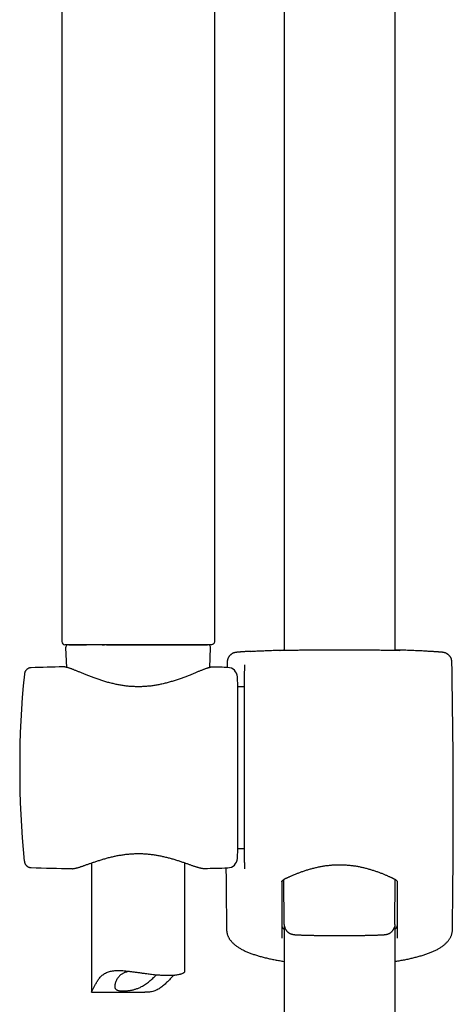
# Model space of a CAD drawing. Header units: millimetres. Extents: x 8 to 1577, y 12 to 2534.
# Tile 38 of 60: x 751 to 820, y 1903 to 2061. Entities that reach past the tile are written whole.
import ezdxf

# ---------------------------------------------------------------- set-up
doc = ezdxf.new("R2010")
doc.units = ezdxf.units.MM

msp = doc.modelspace()

# ---------------------------------------------------------------- linework, layer by layer
at = {"color": 7, "linetype": 'Continuous', "lineweight": 30}
for p, q in [((811, 1959.76), (811, 2116.77)), ((793.2, 2100.09), (793.2, 1959.76)), ((757.55, 2084.37), (757.55, 1961.19)), ((782.05, 2084.37), (782.05, 1961.19)), ((758.67, 1960.69), (761.5, 1960.69)), ((764.05, 1960.69), (764.39, 1960.69)), ((764.73, 1960.69), (780.93, 1960.69)), ((758.17, 1960.17), (758.31, 1957.06)), ((781.29, 1957.03), (781.43, 1960.17)), ((757.77, 1957.14), (757.77, 1957.14)), ((784.08, 1957.89), (784.06, 1957.04)), ((786.87, 1957.4), (786.87, 1956.49)), ((752.64, 1956.99), (752.64, 1956.99)), ((785.8, 1953.94), (785.72, 1955.52)), ((786.87, 1925.82), (786.87, 1956.43)), ((786.87, 1953.94), (785.8, 1953.94)), ((785.8, 1928.04), (785.8, 1953.94)), ((785.72, 1926.46), (785.8, 1928.04)), ((785.8, 1928.04), (786.87, 1928.04)), ((751.55, 1926.04), (751.55, 1926.04)), ((762.3, 1925.72), (762.3, 1905.01)), ((777.3, 1908.37), (777.3, 1925.75)), ((786.87, 1925.79), (786.87, 1924.79)), ((752.64, 1924.99), (752.64, 1924.99)), ((759.16, 1924.82), (759.17, 1924.82)), ((780.43, 1924.85), (780.44, 1924.85)), ((793.23, 1915.87), (793.17, 1923.08)), ((810.97, 1915.87), (811.03, 1923.08)), ((793.2, 1915.73), (793.2, 1428.54)), ((811, 1428.56), (811, 1915.73)), ((784.07, 1914.46), (784.07, 1914.45)), ((762.31, 1905.01), (770.89, 1905.01))]:
    msp.add_line(p, q, dxfattribs=at)
at = {"color": 7, "linetype": 'Continuous', "lineweight": 30, "flags": 128}
msp.add_lwpolyline([(781.55, 1960.69), (781.54, 1960.69), (781.52, 1960.69), (781.49, 1960.69), (781.45, 1960.69), (781.39, 1960.69), (781.32, 1960.69), (781.24, 1960.69), (781.15, 1960.69), (781.04, 1960.69), (780.93, 1960.69), (780.8, 1960.69), (780.66, 1960.69), (780.51, 1960.69), (780.34, 1960.69), (780.17, 1960.69), (779.98, 1960.69), (779.78, 1960.69), (779.58, 1960.69), (779.36, 1960.69), (779.13, 1960.69), (778.89, 1960.69), (778.64, 1960.69), (778.39, 1960.69), (778.12, 1960.69), (777.84, 1960.69), (777.56, 1960.69), (777.27, 1960.69), (776.97, 1960.69), (776.66, 1960.69), (776.34, 1960.69), (776.02, 1960.69), (775.69, 1960.69), (775.36, 1960.69), (775.02, 1960.69), (774.67, 1960.69), (774.32, 1960.69), (773.96, 1960.69), (773.6, 1960.69), (773.23, 1960.69), (772.87, 1960.69), (772.49, 1960.69), (772.12, 1960.69), (771.74, 1960.69), (771.36, 1960.69), (770.98, 1960.69), (770.6, 1960.69), (770.21, 1960.69), (769.83, 1960.69), (769.45, 1960.69), (769.06, 1960.69), (768.68, 1960.69), (768.3, 1960.69), (767.92, 1960.69), (767.54, 1960.69), (767.17, 1960.69), (766.79, 1960.69), (766.42, 1960.69), (766.06, 1960.69), (765.7, 1960.69), (765.34, 1960.69), (764.99, 1960.69), (764.64, 1960.69), (764.3, 1960.69), (763.96, 1960.69), (763.63, 1960.69), (763.31, 1960.69), (762.99, 1960.69), (762.68, 1960.69), (762.38, 1960.69), (762.09, 1960.69), (761.8, 1960.69), (761.52, 1960.69), (761.26, 1960.69), (761, 1960.69), (760.75, 1960.69), (760.51, 1960.69), (760.28, 1960.69), (760.06, 1960.69), (759.85, 1960.69), (759.65, 1960.69), (759.46, 1960.69), (759.28, 1960.69), (759.12, 1960.69), (758.96, 1960.69), (758.82, 1960.69), (758.69, 1960.69), (758.57, 1960.69), (758.46, 1960.69), (758.37, 1960.69), (758.29, 1960.69), (758.22, 1960.69), (758.16, 1960.69), (758.11, 1960.69), (758.08, 1960.69), (758.06, 1960.69), (758.05, 1960.69), (758.05, 1960.69)], dxfattribs=at)
at = {"color": 7, "linetype": 'Continuous', "lineweight": 30}
for centre, radius, start, end in [((758.05, 1961.19), 0.5, 180, 270), ((758.67, 1960.19), 0.5, 90, 182.4813), ((780.93, 1960.19), 0.5, 357.5187, 90), ((769.07, 1457.27), 500, 91.2951, 91.8829), ((769.07, 1457.27), 500, 88.2697, 88.5376), ((-439.8, 1933.99), 1260.14, 359.13807, 1.08671), ((900.8, 1940.99), 150, 174.2775, 185.7216), ((784.12, 1955.44), 1.6, 3, 88.2697), ((784.12, 1926.54), 1.6, 271.7303, 357), ((769.07, 2424.72), 500, 268.1173, 268.8649), ((769.07, 2424.72), 500, 271.3029, 271.7303), ((2043.99, 1933.99), 1260.14, 180.41172, 180.86193)]:
    msp.add_arc(centre, radius, start, end, dxfattribs=at)
msp.add_open_spline([(782.05, 1961.19), (782.05, 1961.13), (782.03, 1960.99), (781.91, 1960.83), (781.75, 1960.71), (781.62, 1960.7), (781.55, 1960.69)], degree=3, dxfattribs=at)
for points, knots in [([(787.85, 1959.62), (787.85, 1959.62), (787.77, 1959.62), (787.63, 1959.61), (787.42, 1959.6), (787.23, 1959.59), (787.04, 1959.58), (786.87, 1959.57), (786.7, 1959.55), (786.54, 1959.54), (786.4, 1959.53), (786.26, 1959.52), (786.14, 1959.52), (786.02, 1959.51), (785.91, 1959.5), (785.81, 1959.49), (785.72, 1959.48), (785.63, 1959.47), (785.56, 1959.46), (785.49, 1959.45), (785.45, 1959.45), (785.41, 1959.44), (785.38, 1959.43), (785.33, 1959.43), (785.29, 1959.42), (785.25, 1959.4), (785.2, 1959.39), (785.14, 1959.37), (785.08, 1959.35), (785.01, 1959.32), (784.94, 1959.28), (784.85, 1959.23), (784.77, 1959.18), (784.68, 1959.11), (784.59, 1959.04), (784.5, 1958.95), (784.42, 1958.86), (784.35, 1958.76), (784.28, 1958.65), (784.23, 1958.54), (784.18, 1958.42), (784.14, 1958.3), (784.11, 1958.18), (784.08, 1958.04), (784.08, 1957.95), (784.08, 1957.89), (784.08, 1957.89)], [0, 0, 0, 0, 0.001972, 0.043102, 0.084032, 0.124937, 0.166349, 0.207777, 0.249261, 0.290858, 0.332649, 0.37446, 0.416539, 0.459043, 0.501998, 0.545582, 0.590113, 0.638063, 0.693507, 0.720457, 0.738424, 0.752665, 0.764767, 0.775369, 0.784576, 0.792932, 0.80082, 0.808585, 0.816415, 0.824619, 0.833451, 0.843064, 0.853452, 0.86446, 0.875888, 0.887582, 0.899443, 0.911411, 0.923448, 0.935532, 0.94765, 0.959792, 0.971951, 0.985369, 0.99861, 1, 1, 1, 1]), ([(787.86, 1959.62), (787.87, 1959.62), (787.98, 1959.63), (788.24, 1959.64), (788.63, 1959.67), (789.04, 1959.69), (789.48, 1959.71), (789.93, 1959.73), (790.41, 1959.75), (790.91, 1959.77), (791.44, 1959.79), (791.99, 1959.81), (792.56, 1959.83), (792.96, 1959.84), (793.18, 1959.85), (793.2, 1959.85)], [0, 0, 0, 0, 0.002635, 0.093375, 0.184032, 0.272353, 0.36075, 0.449148, 0.537469, 0.628352, 0.719317, 0.810282, 0.901164, 0.989713, 1, 1, 1, 1]), ([(792.66, 1959.75), (792.64, 1959.75), (792.59, 1959.75), (792.52, 1959.75), (792.47, 1959.75), (792.43, 1959.75), (792.4, 1959.75), (792.39, 1959.75), (792.39, 1959.75), (792.39, 1959.75)], [0, 0, 0, 0, 0.153833, 0.325452, 0.495656, 0.662739, 0.800946, 0.919541, 1, 1, 1, 1]), ([(792.55, 1959.78), (792.55, 1959.78), (792.59, 1959.79), (792.71, 1959.79), (792.92, 1959.8), (793.09, 1959.81), (793.19, 1959.82), (793.2, 1959.82)], [0, 0, 0, 0, 0.003416, 0.32622, 0.65013, 0.974416, 1, 1, 1, 1]), ([(802.1, 1959.83), (801.93, 1959.83), (801.58, 1959.83), (801.02, 1959.83), (800.41, 1959.83), (799.76, 1959.83), (799.13, 1959.82), (798.5, 1959.82), (797.9, 1959.81), (797.31, 1959.81), (796.75, 1959.8), (796.2, 1959.8), (795.69, 1959.79), (795.2, 1959.78), (794.75, 1959.78), (794.33, 1959.77), (793.95, 1959.76), (793.6, 1959.76), (793.29, 1959.76), (793.02, 1959.75), (792.8, 1959.75), (792.7, 1959.75), (792.65, 1959.75)], [0, 0, 0, 0, 0.040476, 0.080952, 0.132453, 0.18413, 0.235867, 0.287544, 0.339045, 0.39052, 0.442172, 0.493882, 0.545533, 0.597008, 0.648442, 0.700051, 0.751721, 0.80333, 0.854763, 0.906179, 0.957771, 1, 1, 1, 1]), ([(811.54, 1959.75), (811.5, 1959.75), (811.39, 1959.75), (811.18, 1959.75), (810.91, 1959.76), (810.6, 1959.76), (810.25, 1959.76), (809.87, 1959.77), (809.45, 1959.78), (808.99, 1959.78), (808.51, 1959.79), (807.99, 1959.8), (807.45, 1959.8), (806.89, 1959.81), (806.3, 1959.81), (805.7, 1959.82), (805.07, 1959.82), (804.43, 1959.83), (803.79, 1959.83), (803.18, 1959.83), (802.62, 1959.83), (802.27, 1959.83), (802.1, 1959.83)], [0, 0, 0, 0, 0.040112, 0.091818, 0.143347, 0.194894, 0.246618, 0.298401, 0.350125, 0.401672, 0.453261, 0.505026, 0.556851, 0.608616, 0.660206, 0.711821, 0.763612, 0.815463, 0.867254, 0.918869, 0.959435, 1, 1, 1, 1]), ([(816.34, 1959.62), (816.34, 1959.62), (816.22, 1959.63), (815.96, 1959.64), (815.57, 1959.67), (815.15, 1959.69), (814.72, 1959.71), (814.27, 1959.73), (813.79, 1959.75), (813.28, 1959.77), (812.75, 1959.79), (812.21, 1959.81), (811.64, 1959.83), (811.24, 1959.84), (811.02, 1959.85), (811, 1959.85)], [0, 0, 0, 0, 0.004376, 0.094957, 0.185456, 0.273623, 0.361866, 0.450109, 0.538277, 0.629, 0.719807, 0.810613, 0.901337, 0.989731, 1, 1, 1, 1]), ([(811, 1959.82), (811.01, 1959.82), (811.11, 1959.81), (811.28, 1959.8), (811.49, 1959.79), (811.61, 1959.79), (811.65, 1959.78), (811.65, 1959.78)], [0, 0, 0, 0, 0.02551, 0.348862, 0.671839, 0.993714, 1, 1, 1, 1]), ([(811.81, 1959.75), (811.81, 1959.75), (811.81, 1959.75), (811.8, 1959.75), (811.78, 1959.75), (811.75, 1959.75), (811.71, 1959.75), (811.65, 1959.75), (811.59, 1959.75), (811.55, 1959.75), (811.53, 1959.75)], [0, 0, 0, 0, 0.05611, 0.157124, 0.279057, 0.419222, 0.572563, 0.733918, 0.899387, 1, 1, 1, 1]), ([(820.12, 1957.89), (820.12, 1957.91), (820.12, 1957.98), (820.11, 1958.09), (820.08, 1958.22), (820.05, 1958.34), (820.01, 1958.46), (819.96, 1958.57), (819.9, 1958.68), (819.83, 1958.78), (819.76, 1958.88), (819.68, 1958.96), (819.6, 1959.04), (819.52, 1959.11), (819.44, 1959.18), (819.35, 1959.23), (819.27, 1959.27), (819.2, 1959.31), (819.13, 1959.34), (819.07, 1959.36), (819.02, 1959.38), (818.97, 1959.4), (818.92, 1959.41), (818.88, 1959.42), (818.84, 1959.43), (818.81, 1959.44), (818.77, 1959.44), (818.73, 1959.45), (818.69, 1959.46), (818.65, 1959.46), (818.58, 1959.47), (818.5, 1959.48), (818.41, 1959.49), (818.31, 1959.5), (818.2, 1959.5), (818.08, 1959.51), (817.95, 1959.52), (817.82, 1959.53), (817.67, 1959.54), (817.52, 1959.55), (817.35, 1959.56), (817.18, 1959.58), (816.99, 1959.59), (816.8, 1959.6), (816.59, 1959.61), (816.44, 1959.62), (816.36, 1959.62), (816.35, 1959.62)], [0, 0, 0, 0, 0.006582, 0.019233, 0.031714, 0.04403, 0.056183, 0.06817, 0.079988, 0.091628, 0.103077, 0.114316, 0.12531, 0.136009, 0.146335, 0.156181, 0.165439, 0.174053, 0.182077, 0.189668, 0.197055, 0.204501, 0.212212, 0.220482, 0.229653, 0.240134, 0.252259, 0.2674, 0.286286, 0.311118, 0.346896, 0.399983, 0.445553, 0.488065, 0.533162, 0.577256, 0.620486, 0.663091, 0.705125, 0.7466, 0.788259, 0.829778, 0.871236, 0.912691, 0.954186, 0.995304, 1, 1, 1, 1]), ([(781.83, 1957.1), (781.8, 1957.1), (781.74, 1957.1), (781.63, 1957.09), (781.5, 1957.08), (781.35, 1957.05), (781.2, 1957.01), (781.04, 1956.96), (780.88, 1956.91), (780.71, 1956.86), (780.54, 1956.8), (780.36, 1956.73), (780.17, 1956.66), (779.98, 1956.58), (779.77, 1956.5), (779.56, 1956.42), (779.34, 1956.33), (779.11, 1956.23), (778.88, 1956.14), (778.63, 1956.04), (778.38, 1955.94), (778.12, 1955.83), (777.85, 1955.73), (777.57, 1955.62), (777.28, 1955.51), (776.99, 1955.4), (776.69, 1955.29), (776.38, 1955.18), (776.07, 1955.08), (775.75, 1954.97), (775.43, 1954.87), (775.11, 1954.77), (774.79, 1954.68), (774.46, 1954.59), (774.13, 1954.51), (773.79, 1954.43), (773.46, 1954.35), (773.13, 1954.28), (772.8, 1954.22), (772.47, 1954.16), (772.14, 1954.12), (771.81, 1954.07), (771.48, 1954.04), (771.15, 1954.01), (770.82, 1953.98), (770.49, 1953.97), (770.16, 1953.96), (769.83, 1953.95), (769.51, 1953.96), (769.19, 1953.97), (768.86, 1953.98), (768.54, 1954), (768.21, 1954.03), (767.88, 1954.07), (767.56, 1954.11), (767.23, 1954.16), (766.91, 1954.21), (766.58, 1954.27), (766.25, 1954.34), (765.93, 1954.41), (765.61, 1954.49), (765.28, 1954.57), (764.96, 1954.66), (764.64, 1954.75), (764.31, 1954.84), (764, 1954.94), (763.68, 1955.05), (763.37, 1955.15), (763.06, 1955.26), (762.76, 1955.37), (762.46, 1955.48), (762.17, 1955.59), (761.89, 1955.7), (761.62, 1955.81), (761.35, 1955.91), (761.09, 1956.02), (760.83, 1956.12), (760.59, 1956.22), (760.35, 1956.32), (760.13, 1956.41), (759.91, 1956.5), (759.7, 1956.58), (759.5, 1956.66), (759.32, 1956.73), (759.14, 1956.8), (758.96, 1956.86), (758.8, 1956.92), (758.64, 1956.97), (758.48, 1957.02), (758.33, 1957.06), (758.18, 1957.1), (758.04, 1957.12), (757.91, 1957.13), (757.82, 1957.14), (757.78, 1957.14), (757.78, 1957.14)], [0, 0, 0, 0, 0.006819, 0.016099, 0.027094, 0.039522, 0.052237, 0.064263, 0.07571, 0.086971, 0.09819, 0.10931, 0.120389, 0.131472, 0.142571, 0.153635, 0.164806, 0.175991, 0.187203, 0.198448, 0.209734, 0.221063, 0.232438, 0.243859, 0.255325, 0.266825, 0.278349, 0.289836, 0.30124, 0.312557, 0.323785, 0.334924, 0.345972, 0.356932, 0.367806, 0.378597, 0.389282, 0.399766, 0.410107, 0.420329, 0.430452, 0.440493, 0.450505, 0.460296, 0.47012, 0.479926, 0.489661, 0.499283, 0.50879, 0.518422, 0.528078, 0.537767, 0.547508, 0.557317, 0.567206, 0.577113, 0.587169, 0.597353, 0.607636, 0.617987, 0.628402, 0.639034, 0.649774, 0.66065, 0.671652, 0.682767, 0.693982, 0.705281, 0.716646, 0.728058, 0.739496, 0.750962, 0.762411, 0.773879, 0.785366, 0.796848, 0.808303, 0.819715, 0.83107, 0.842359, 0.853576, 0.864718, 0.875868, 0.886779, 0.897766, 0.908831, 0.919983, 0.931248, 0.942669, 0.954324, 0.966337, 0.978875, 0.989633, 0.998852, 1, 1, 1, 1]), ([(786.87, 1957.46), (786.87, 1957.45), (786.87, 1957.44), (786.87, 1957.41), (786.87, 1957.4)], [0, 0, 0, 0, 0.498121, 1, 1, 1, 1]), ([(752.64, 1957), (752.6, 1956.99), (752.54, 1956.99), (752.45, 1956.97), (752.39, 1956.96), (752.34, 1956.95), (752.3, 1956.93), (752.27, 1956.92), (752.25, 1956.91), (752.22, 1956.9), (752.19, 1956.89), (752.16, 1956.87), (752.11, 1956.85), (752.05, 1956.81), (751.99, 1956.77), (751.92, 1956.71), (751.83, 1956.63), (751.76, 1956.54), (751.71, 1956.46), (751.67, 1956.38), (751.63, 1956.3), (751.6, 1956.2), (751.56, 1956.08), (751.55, 1955.99), (751.55, 1955.95)], [0, 0, 0, 0, 0.071577, 0.127213, 0.1664, 0.193132, 0.211867, 0.229762, 0.246808, 0.262993, 0.278311, 0.292753, 0.332019, 0.363752, 0.403193, 0.455166, 0.51961, 0.596154, 0.638451, 0.683918, 0.741302, 0.81331, 0.899673, 1, 1, 1, 1]), ([(759.22, 1924.82), (759.23, 1924.82), (759.28, 1924.81), (759.38, 1924.82), (759.52, 1924.84), (759.67, 1924.87), (759.84, 1924.91), (760, 1924.95), (760.17, 1925), (760.35, 1925.05), (760.53, 1925.11), (760.72, 1925.17), (760.91, 1925.24), (761.11, 1925.3), (761.32, 1925.38), (761.54, 1925.46), (761.77, 1925.54), (762, 1925.62), (762.25, 1925.7), (762.5, 1925.79), (762.76, 1925.88), (763.02, 1925.97), (763.3, 1926.06), (763.58, 1926.15), (763.86, 1926.24), (764.15, 1926.33), (764.45, 1926.41), (764.75, 1926.5), (765.05, 1926.58), (765.36, 1926.66), (765.67, 1926.73), (765.98, 1926.8), (766.29, 1926.87), (766.6, 1926.93), (766.91, 1926.98), (767.22, 1927.03), (767.53, 1927.08), (767.85, 1927.12), (768.16, 1927.15), (768.48, 1927.18), (768.79, 1927.2), (769.11, 1927.22), (769.42, 1927.23), (769.73, 1927.24), (770.03, 1927.23), (770.34, 1927.23), (770.64, 1927.22), (770.95, 1927.2), (771.26, 1927.17), (771.58, 1927.14), (771.89, 1927.11), (772.2, 1927.07), (772.51, 1927.02), (772.82, 1926.97), (773.12, 1926.92), (773.42, 1926.86), (773.73, 1926.79), (774.03, 1926.72), (774.33, 1926.65), (774.64, 1926.57), (774.93, 1926.49), (775.23, 1926.41), (775.52, 1926.33), (775.81, 1926.24), (776.09, 1926.15), (776.37, 1926.06), (776.64, 1925.97), (776.9, 1925.88), (777.16, 1925.8), (777.41, 1925.71), (777.65, 1925.62), (777.89, 1925.54), (778.11, 1925.46), (778.33, 1925.39), (778.54, 1925.31), (778.74, 1925.24), (778.93, 1925.18), (779.12, 1925.12), (779.29, 1925.07), (779.46, 1925.02), (779.63, 1924.97), (779.79, 1924.93), (779.94, 1924.9), (780.09, 1924.87), (780.24, 1924.85), (780.34, 1924.84), (780.39, 1924.85), (780.39, 1924.85)], [0, 0, 0, 0, 0.002414, 0.014001, 0.026962, 0.041486, 0.055266, 0.068556, 0.081511, 0.094062, 0.106682, 0.119197, 0.131608, 0.143896, 0.156111, 0.168527, 0.180957, 0.193403, 0.205863, 0.218333, 0.230802, 0.243259, 0.255691, 0.268083, 0.280496, 0.292807, 0.305065, 0.31725, 0.329344, 0.341333, 0.353201, 0.364938, 0.376535, 0.387978, 0.399223, 0.410294, 0.421367, 0.432413, 0.443412, 0.454342, 0.465186, 0.475927, 0.486549, 0.497041, 0.507412, 0.517767, 0.528235, 0.538839, 0.549566, 0.5604, 0.571322, 0.582311, 0.593345, 0.604399, 0.615444, 0.62649, 0.637911, 0.649452, 0.661148, 0.672985, 0.684949, 0.697023, 0.709186, 0.721418, 0.733696, 0.746009, 0.75844, 0.770874, 0.783352, 0.795858, 0.808375, 0.820885, 0.833375, 0.845839, 0.858273, 0.870698, 0.882943, 0.895245, 0.907648, 0.920165, 0.932828, 0.945689, 0.958837, 0.972407, 0.986556, 0.998527, 1, 1, 1, 1]), ([(751.55, 1926.03), (751.55, 1925.99), (751.56, 1925.92), (751.59, 1925.8), (751.62, 1925.7), (751.67, 1925.59), (751.73, 1925.49), (751.8, 1925.39), (751.86, 1925.33), (751.9, 1925.29), (751.94, 1925.25), (751.99, 1925.22), (752.04, 1925.18), (752.11, 1925.13), (752.18, 1925.1), (752.23, 1925.07), (752.28, 1925.05), (752.35, 1925.03), (752.43, 1925.01), (752.53, 1924.99), (752.6, 1924.99), (752.64, 1924.99)], [0, 0, 0, 0, 0.0921981, 0.1729497, 0.2431822, 0.3103338, 0.3914494, 0.4568119, 0.5061253, 0.5325251, 0.5563589, 0.5871633, 0.6249889, 0.6697597, 0.7213461, 0.7412717, 0.7710615, 0.8120278, 0.8640076, 0.9267659, 1, 1, 1, 1]), ([(792.82, 1922.69), (792.82, 1922.69), (792.82, 1922.7), (792.83, 1922.72), (792.83, 1922.74), (792.85, 1922.77), (792.86, 1922.8), (792.89, 1922.84), (792.93, 1922.89), (792.98, 1922.94), (793.04, 1922.99), (793.11, 1923.04), (793.18, 1923.09), (793.26, 1923.14), (793.35, 1923.19), (793.45, 1923.25), (793.57, 1923.3), (793.69, 1923.36), (793.83, 1923.43), (793.98, 1923.49), (794.14, 1923.56), (794.31, 1923.64), (794.49, 1923.72), (794.69, 1923.81), (794.9, 1923.89), (795.12, 1923.98), (795.35, 1924.07), (795.58, 1924.16), (795.83, 1924.25), (796.07, 1924.34), (796.33, 1924.43), (796.59, 1924.52), (796.86, 1924.61), (797.14, 1924.69), (797.42, 1924.77), (797.7, 1924.85), (797.98, 1924.92), (798.27, 1924.99), (798.57, 1925.06), (798.86, 1925.12), (799.16, 1925.18), (799.45, 1925.23), (799.75, 1925.28), (800.05, 1925.32), (800.35, 1925.35), (800.64, 1925.38), (800.94, 1925.41), (801.24, 1925.43), (801.54, 1925.44), (801.84, 1925.45), (802.14, 1925.45), (802.44, 1925.45), (802.74, 1925.44), (803.04, 1925.42), (803.33, 1925.4), (803.63, 1925.38), (803.92, 1925.34), (804.22, 1925.31), (804.51, 1925.27), (804.81, 1925.22), (805.1, 1925.17), (805.39, 1925.11), (805.68, 1925.05), (805.97, 1924.98), (806.25, 1924.91), (806.53, 1924.84), (806.81, 1924.76), (807.09, 1924.68), (807.36, 1924.6), (807.62, 1924.51), (807.88, 1924.43), (808.14, 1924.34), (808.39, 1924.25), (808.63, 1924.16), (808.86, 1924.07), (809.09, 1923.98), (809.31, 1923.89), (809.52, 1923.8), (809.72, 1923.71), (809.91, 1923.63), (810.09, 1923.55), (810.25, 1923.48), (810.39, 1923.42), (810.53, 1923.35), (810.65, 1923.29), (810.77, 1923.23), (810.87, 1923.18), (810.96, 1923.13), (811.04, 1923.08), (811.11, 1923.03), (811.17, 1922.98), (811.23, 1922.93), (811.27, 1922.88), (811.31, 1922.84), (811.34, 1922.8), (811.35, 1922.77), (811.37, 1922.74), (811.37, 1922.72), (811.37, 1922.71), (811.37, 1922.7), (811.37, 1922.69)], [0, 0, 0, 0, 0.000779, 0.017878, 0.029066, 0.040253, 0.050262, 0.060887, 0.070997, 0.080864, 0.090649, 0.100439, 0.110254, 0.118836, 0.127905, 0.13707, 0.146369, 0.155818, 0.165415, 0.175149, 0.184988, 0.195138, 0.206054, 0.21707, 0.228161, 0.239294, 0.250432, 0.261527, 0.272563, 0.283633, 0.294751, 0.305821, 0.316837, 0.327797, 0.338696, 0.349527, 0.360235, 0.370845, 0.381386, 0.391844, 0.402207, 0.412461, 0.4226, 0.432598, 0.44259, 0.452489, 0.462317, 0.472096, 0.48185, 0.491601, 0.501365, 0.511083, 0.520762, 0.530442, 0.540139, 0.549875, 0.559669, 0.569545, 0.579522, 0.589581, 0.599662, 0.609867, 0.620185, 0.630603, 0.641103, 0.651668, 0.662287, 0.673043, 0.683875, 0.694786, 0.705769, 0.716812, 0.727903, 0.73903, 0.750181, 0.761343, 0.772501, 0.783642, 0.794755, 0.805832, 0.816869, 0.826253, 0.836105, 0.845844, 0.855454, 0.864923, 0.874253, 0.88346, 0.89258, 0.9017, 0.911066, 0.920951, 0.930825, 0.94071, 0.950662, 0.960783, 0.971258, 0.982449, 0.995124, 1, 1, 1, 1]), ([(792.82, 1922.69), (792.82, 1921.4), (792.82, 1918.4), (792.82, 1915.41), (792.82, 1913.7)], [0, 0, 0, 0, 0.429699, 1, 1, 1, 1]), ([(811.37, 1913.7), (811.37, 1915.41), (811.37, 1918.4), (811.37, 1921.4), (811.37, 1922.69)], [0, 0, 0, 0, 0.570301, 1, 1, 1, 1]), ([(783.99, 1915.03), (783.99, 1915.01), (783.99, 1914.93), (784, 1914.79), (784.03, 1914.62), (784.05, 1914.51), (784.06, 1914.46)], [0, 0, 0, 0, 0.112491, 0.409637, 0.706957, 1, 1, 1, 1]), ([(783.99, 1915.03), (783.99, 1915.03), (783.99, 1915.03), (783.99, 1915.03), (783.99, 1915.03)], [0, 0, 0, 0, 0.066738, 1, 1, 1, 1]), ([(792.82, 1915.75), (792.83, 1915.7), (792.83, 1915.61), (792.88, 1915.49), (792.94, 1915.38), (793.01, 1915.28), (793.09, 1915.19), (793.16, 1915.12), (793.2, 1915.09)], [0, 0, 0, 0, 0.204664, 0.409329, 0.55762, 0.705912, 0.855567, 1, 1, 1, 1]), ([(793.23, 1915.87), (793.23, 1915.87), (793.23, 1915.78), (793.24, 1915.63), (793.29, 1915.49), (793.3, 1915.43)], [0, 0, 0, 0, 0.0015552, 0.5930578, 1, 1, 1, 1]), ([(793.3, 1915.43), (793.3, 1915.42), (793.32, 1915.37), (793.35, 1915.28), (793.4, 1915.16), (793.46, 1915.05), (793.53, 1914.95), (793.61, 1914.86), (793.68, 1914.77), (793.77, 1914.69), (793.85, 1914.62), (793.93, 1914.56), (794.02, 1914.51), (794.1, 1914.46), (794.17, 1914.43), (794.24, 1914.4), (794.31, 1914.37), (794.37, 1914.35), (794.43, 1914.33), (794.48, 1914.32), (794.53, 1914.31), (794.59, 1914.3), (794.64, 1914.28), (794.71, 1914.28), (794.78, 1914.26), (794.88, 1914.25), (794.99, 1914.24), (795.11, 1914.23), (795.23, 1914.23), (795.36, 1914.22), (795.51, 1914.21), (795.65, 1914.2), (795.81, 1914.2), (795.97, 1914.19), (796.14, 1914.18), (796.32, 1914.18), (796.51, 1914.17), (796.71, 1914.17), (796.91, 1914.16), (797.12, 1914.16), (797.34, 1914.15), (797.56, 1914.15), (797.79, 1914.14), (798.03, 1914.14), (798.27, 1914.13), (798.52, 1914.13), (798.77, 1914.13), (799.03, 1914.12), (799.3, 1914.12), (799.56, 1914.12), (799.84, 1914.12), (800.11, 1914.11), (800.39, 1914.11), (800.67, 1914.11), (800.95, 1914.11), (801.23, 1914.11), (801.52, 1914.11), (801.8, 1914.11), (802.09, 1914.11), (802.38, 1914.11), (802.66, 1914.11), (802.95, 1914.11), (803.23, 1914.11), (803.52, 1914.11), (803.8, 1914.11), (804.07, 1914.11), (804.35, 1914.12), (804.62, 1914.12), (804.89, 1914.12), (805.15, 1914.12), (805.41, 1914.13), (805.66, 1914.13), (805.91, 1914.13), (806.15, 1914.14), (806.39, 1914.14), (806.62, 1914.15), (806.85, 1914.15), (807.06, 1914.16), (807.27, 1914.16), (807.48, 1914.17), (807.67, 1914.17), (807.86, 1914.18), (808.04, 1914.18), (808.21, 1914.19), (808.37, 1914.2), (808.52, 1914.2), (808.67, 1914.21), (808.81, 1914.22), (808.94, 1914.22), (809.06, 1914.23), (809.18, 1914.24), (809.3, 1914.25), (809.41, 1914.26), (809.5, 1914.28), (809.58, 1914.29), (809.63, 1914.3), (809.69, 1914.31), (809.75, 1914.33), (809.81, 1914.34), (809.87, 1914.36), (809.94, 1914.39), (810.01, 1914.42), (810.09, 1914.45), (810.17, 1914.5), (810.25, 1914.55), (810.34, 1914.62), (810.43, 1914.69), (810.52, 1914.77), (810.6, 1914.86), (810.67, 1914.96), (810.74, 1915.07), (810.8, 1915.18), (810.85, 1915.29), (810.89, 1915.38), (810.9, 1915.43), (810.9, 1915.43)], [0, 0, 0, 0, 0.001446, 0.006478, 0.011443, 0.016342, 0.02117, 0.025924, 0.030594, 0.035166, 0.039622, 0.043932, 0.048068, 0.052011, 0.055765, 0.059374, 0.062909, 0.066465, 0.070122, 0.073999, 0.078242, 0.083032, 0.088624, 0.095412, 0.104137, 0.116671, 0.130715, 0.143653, 0.155822, 0.168694, 0.181047, 0.193091, 0.20494, 0.216656, 0.228276, 0.239825, 0.251319, 0.26277, 0.274186, 0.285573, 0.296936, 0.308279, 0.319604, 0.330915, 0.342212, 0.353498, 0.364775, 0.376042, 0.387302, 0.398554, 0.409801, 0.421043, 0.43228, 0.443513, 0.454743, 0.46597, 0.477196, 0.48842, 0.499644, 0.510867, 0.52209, 0.533315, 0.54454, 0.555768, 0.566997, 0.57823, 0.589467, 0.600708, 0.611954, 0.623206, 0.634464, 0.64573, 0.657004, 0.668287, 0.67958, 0.690886, 0.702205, 0.71354, 0.724892, 0.736265, 0.747662, 0.759089, 0.770552, 0.782057, 0.793619, 0.805251, 0.816977, 0.828832, 0.840871, 0.853189, 0.865962, 0.879574, 0.895145, 0.907039, 0.91348, 0.919075, 0.923886, 0.928159, 0.932089, 0.935835, 0.939531, 0.943251, 0.947099, 0.951152, 0.95544, 0.959948, 0.964628, 0.969427, 0.974303, 0.979228, 0.984184, 0.989159, 0.994148, 0.999146, 1, 1, 1, 1]), ([(810.97, 1915.87), (810.97, 1915.87), (810.97, 1915.78), (810.96, 1915.63), (810.91, 1915.49), (810.9, 1915.43)], [0, 0, 0, 0, 0.001565, 0.596613, 1, 1, 1, 1]), ([(811, 1915.09), (811, 1915.09), (811.06, 1915.14), (811.14, 1915.22), (811.24, 1915.35), (811.32, 1915.48), (811.36, 1915.61), (811.37, 1915.7), (811.37, 1915.75)], [0, 0, 0, 0, 0.010594, 0.203548, 0.396502, 0.59043, 0.795215, 1, 1, 1, 1]), ([(820.13, 1914.46), (820.14, 1914.48), (820.16, 1914.56), (820.18, 1914.71), (820.2, 1914.87), (820.2, 1914.98), (820.21, 1915.03)], [0, 0, 0, 0, 0.131608, 0.437825, 0.740135, 1, 1, 1, 1]), ([(820.21, 1915.03), (820.21, 1915.03), (820.21, 1915.03), (820.21, 1915.03), (820.21, 1915.03)], [0, 0, 0, 0, 0.065809, 1, 1, 1, 1]), ([(784.07, 1914.45), (784.08, 1914.41), (784.1, 1914.3), (784.15, 1914.15), (784.22, 1913.99), (784.29, 1913.83), (784.38, 1913.67), (784.47, 1913.52), (784.58, 1913.37), (784.7, 1913.22), (784.82, 1913.07), (784.97, 1912.92), (785.12, 1912.77), (785.29, 1912.63), (785.47, 1912.49), (785.67, 1912.34), (785.87, 1912.21), (786.09, 1912.07), (786.32, 1911.94), (786.56, 1911.82), (786.82, 1911.69), (787.07, 1911.57), (787.34, 1911.46), (787.61, 1911.35), (787.89, 1911.25), (788.17, 1911.14), (788.46, 1911.05), (788.76, 1910.95), (789.07, 1910.86), (789.39, 1910.77), (789.71, 1910.68), (790.03, 1910.6), (790.36, 1910.51), (790.7, 1910.44), (791.04, 1910.36), (791.39, 1910.29), (791.75, 1910.22), (792.11, 1910.15), (792.48, 1910.09), (792.84, 1910.03), (793.08, 1909.99), (793.2, 1909.97)], [0, 0, 0, 0, 0.015788, 0.035003, 0.054519, 0.074423, 0.094785, 0.115527, 0.137308, 0.159768, 0.183024, 0.207176, 0.232302, 0.258448, 0.285608, 0.313709, 0.342619, 0.370202, 0.399758, 0.429324, 0.458685, 0.48774, 0.516438, 0.544751, 0.572667, 0.600196, 0.627806, 0.655565, 0.683147, 0.710547, 0.737755, 0.764762, 0.791555, 0.818123, 0.84443, 0.871152, 0.897492, 0.92372, 0.949863, 0.975949, 1, 1, 1, 1]), ([(811, 1909.97), (811.03, 1909.98), (811.18, 1910), (811.46, 1910.04), (811.83, 1910.11), (812.19, 1910.17), (812.55, 1910.24), (812.91, 1910.31), (813.25, 1910.38), (813.59, 1910.46), (813.93, 1910.54), (814.25, 1910.62), (814.57, 1910.7), (814.89, 1910.79), (815.2, 1910.88), (815.5, 1910.97), (815.8, 1911.07), (816.09, 1911.16), (816.37, 1911.27), (816.64, 1911.37), (816.91, 1911.48), (817.17, 1911.59), (817.42, 1911.71), (817.67, 1911.83), (817.91, 1911.96), (818.14, 1912.09), (818.36, 1912.23), (818.57, 1912.37), (818.77, 1912.52), (818.96, 1912.67), (819.14, 1912.83), (819.3, 1912.99), (819.45, 1913.15), (819.58, 1913.32), (819.7, 1913.48), (819.8, 1913.64), (819.89, 1913.8), (819.97, 1913.96), (820.04, 1914.13), (820.09, 1914.3), (820.12, 1914.41), (820.13, 1914.45)], [0, 0, 0, 0, 0.005769, 0.031744, 0.05784, 0.084038, 0.11032, 0.136668, 0.163065, 0.189521, 0.215908, 0.242354, 0.269049, 0.295971, 0.323101, 0.350419, 0.37791, 0.405561, 0.433341, 0.460324, 0.488677, 0.517156, 0.545792, 0.574608, 0.603611, 0.632791, 0.662108, 0.691422, 0.720772, 0.749595, 0.777648, 0.804734, 0.830743, 0.855652, 0.879515, 0.902428, 0.921773, 0.942163, 0.962787, 0.982959, 1, 1, 1, 1]), ([(762.3, 1905.01), (762.3, 1905.01), (762.3, 1905.02), (762.31, 1905.04), (762.33, 1905.08), (762.37, 1905.15), (762.42, 1905.25), (762.48, 1905.38), (762.56, 1905.52), (762.64, 1905.69), (762.74, 1905.88), (762.85, 1906.09), (762.98, 1906.33), (763.12, 1906.57), (763.27, 1906.82), (763.43, 1907.06), (763.61, 1907.3), (763.81, 1907.53), (764.03, 1907.74), (764.28, 1907.93), (764.56, 1908.1), (764.86, 1908.24), (765.19, 1908.34), (765.53, 1908.42), (765.89, 1908.47), (766.27, 1908.5), (766.64, 1908.5), (766.99, 1908.5), (767.37, 1908.48), (767.81, 1908.44), (768.33, 1908.38), (768.87, 1908.32), (769.45, 1908.24), (770.03, 1908.16), (770.61, 1908.08), (771.13, 1908.01), (771.58, 1907.95), (771.99, 1907.91), (772.42, 1907.86), (772.84, 1907.82), (773.23, 1907.79), (773.58, 1907.77), (773.91, 1907.75), (774.25, 1907.74), (774.6, 1907.74), (774.93, 1907.74), (775.23, 1907.75), (775.54, 1907.77), (775.85, 1907.8), (776.16, 1907.85), (776.4, 1907.89), (776.59, 1907.94), (776.78, 1907.99), (776.95, 1908.06), (777.1, 1908.14), (777.2, 1908.2), (777.26, 1908.26), (777.29, 1908.32), (777.3, 1908.35), (777.3, 1908.37), (777.3, 1908.37)], [0, 0, 0, 0, 0.0009589, 0.0146393, 0.0284476, 0.0423537, 0.0564214, 0.070097, 0.083904, 0.097784, 0.1117563, 0.1279683, 0.1442196, 0.1606156, 0.177012, 0.1934876, 0.2099615, 0.2266033, 0.2433091, 0.2607761, 0.278454, 0.2962794, 0.3143287, 0.33178, 0.3494105, 0.3671537, 0.3850574, 0.3995813, 0.4141501, 0.4347281, 0.4554131, 0.4794075, 0.5030703, 0.5268721, 0.5508865, 0.5751917, 0.591327, 0.6075076, 0.6271314, 0.6468394, 0.6634443, 0.6801014, 0.6957209, 0.7113846, 0.73038, 0.7494555, 0.7655239, 0.7816405, 0.8059905, 0.8276225, 0.8493687, 0.8650364, 0.8807459, 0.9056163, 0.9276987, 0.9498934, 0.9658804, 0.9819102, 0.9980427, 1, 1, 1, 1]), ([(768.4, 1908.37), (768.37, 1908.37), (768.26, 1908.35), (768.06, 1908.3), (767.8, 1908.23), (767.57, 1908.14), (767.36, 1908.04), (767.17, 1907.93), (766.99, 1907.81), (766.81, 1907.65), (766.63, 1907.45), (766.46, 1907.22), (766.32, 1906.97), (766.2, 1906.72), (766.12, 1906.47), (766.07, 1906.25), (766.05, 1906.07), (766.05, 1905.93), (766.07, 1905.8), (766.1, 1905.69), (766.15, 1905.59), (766.23, 1905.5), (766.32, 1905.43), (766.44, 1905.37), (766.57, 1905.32), (766.72, 1905.28), (766.91, 1905.25), (767.13, 1905.24), (767.31, 1905.23), (767.4, 1905.23)], [0, 0, 0, 0, 0.008913, 0.044005, 0.079673, 0.115644, 0.148344, 0.181376, 0.214625, 0.248189, 0.296257, 0.344712, 0.394138, 0.44384, 0.494162, 0.544826, 0.583831, 0.616548, 0.64943, 0.682294, 0.715486, 0.748916, 0.782716, 0.815588, 0.84882, 0.882292, 0.916124, 0.957842, 1, 1, 1, 1]), ([(767.4, 1905.23), (767.47, 1905.23), (767.6, 1905.23), (767.8, 1905.24), (767.99, 1905.26), (768.18, 1905.28), (768.4, 1905.3), (768.62, 1905.34), (768.85, 1905.38), (769.05, 1905.43), (769.26, 1905.49), (769.49, 1905.56), (769.73, 1905.65), (769.99, 1905.75), (770.24, 1905.87), (770.52, 1906.02), (770.82, 1906.2), (771.13, 1906.42), (771.44, 1906.65), (771.73, 1906.89), (772, 1907.13), (772.25, 1907.35), (772.45, 1907.54), (772.61, 1907.68), (772.72, 1907.78), (772.78, 1907.82), (772.79, 1907.83)], [0, 0, 0, 0, 0.042143, 0.074081, 0.10602, 0.138466, 0.170912, 0.213073, 0.24506, 0.277046, 0.309598, 0.342149, 0.383014, 0.424283, 0.465812, 0.507711, 0.566098, 0.624954, 0.685028, 0.74544, 0.806376, 0.867646, 0.914557, 0.953854, 0.993322, 1, 1, 1, 1]), ([(775.62, 1907.78), (775.54, 1907.72), (775.39, 1907.59), (775.17, 1907.38), (774.95, 1907.15), (774.72, 1906.92), (774.49, 1906.69), (774.24, 1906.45), (773.99, 1906.22), (773.72, 1906), (773.44, 1905.78), (773.15, 1905.59), (772.83, 1905.41), (772.5, 1905.26), (772.15, 1905.15), (771.78, 1905.07), (771.41, 1905.03), (771.11, 1905.01), (770.93, 1905.01), (770.89, 1905.01)], [0, 0, 0, 0, 0.06386, 0.123836, 0.183982, 0.244689, 0.3054, 0.366377, 0.42735, 0.488847, 0.550493, 0.610801, 0.671643, 0.732953, 0.795112, 0.855498, 0.916701, 0.978394, 1, 1, 1, 1])]:
    msp.add_open_spline(points, degree=3, knots=knots, dxfattribs=at)

doc.saveas('drawing.dxf')
